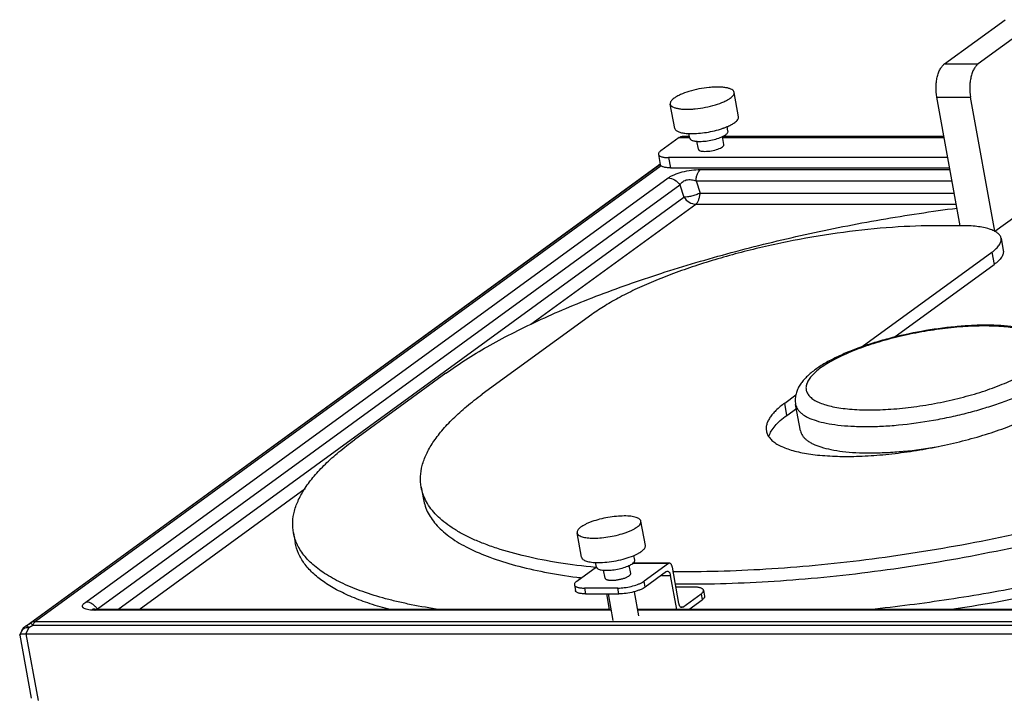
# Model space of a CAD drawing. Header units: inches. Extents: x 0 to 16, y 0 to 10.
# Tile 40 of 42: x 11.731 to 12.917, y 8.124 to 8.941. Entities that reach past the tile are written whole.
import ezdxf

# ---------------------------------------------------------------- set-up
doc = ezdxf.new("R2010")
doc.units = ezdxf.units.IN
doc.header["$LTSCALE"] = 0.935
doc.header["$MEASUREMENT"] = 0
doc.layers.get('0').update_dxf_attribs({"linetype": 'CONTINUOUS'})
doc.layers.add('02___PRT_ALL_AXES', color=7, linetype='CONTINUOUS')

msp = doc.modelspace()

# ---------------------------------------------------------------- linework, layer by layer
at = {"color": 7, "linetype": 'Continuous'}
for p, q in [((12.845, 8.8881), (12.9179, 8.9412)), ((12.9585, 8.9412), (12.8856, 8.8881)), ((12.845, 8.8881), (12.8856, 8.8881)), ((12.8638, 8.693), (12.8356, 8.8481)), ((12.8356, 8.8481), (12.8762, 8.8481)), ((12.9056, 8.6866), (12.8762, 8.8481)), ((12.5292, 8.8008), (12.5376, 8.8008)), ((12.5778, 8.8008), (12.8442, 8.8008)), ((12.5252, 8.7993), (12.5031, 8.7833)), ((12.5252, 8.7993), (12.538, 8.7993)), ((12.5776, 8.7993), (12.8445, 8.7993)), ((12.5003, 8.7791), (12.5026, 8.7667)), ((11.7383, 8.2111), (12.502, 8.767)), ((12.5022, 8.7667), (11.7439, 8.2147)), ((12.5038, 8.7651), (11.7499, 8.2164)), ((12.5024, 8.7672), (12.5012, 8.7665)), ((12.5126, 8.7752), (12.5148, 8.7628)), ((12.8489, 8.7752), (12.5126, 8.7752)), ((12.5148, 8.7628), (12.8511, 8.7628)), ((12.5509, 8.7607), (12.8515, 8.7607)), ((11.8105, 8.24), (12.5121, 8.7507)), ((11.8246, 8.2316), (12.5262, 8.7423)), ((12.5262, 8.7423), (12.5311, 8.7275)), ((12.5456, 8.7473), (12.5505, 8.7325)), ((12.5456, 8.7473), (12.854, 8.7473)), ((12.5505, 8.7325), (12.8567, 8.7325)), ((12.9056, 8.6866), (12.9643, 8.7293)), ((11.8491, 8.2311), (12.5311, 8.7275)), ((12.3465, 8.5744), (12.5452, 8.7191)), ((12.5452, 8.7191), (12.8591, 8.7191)), ((12.8649, 8.6932), (12.8378, 8.6932)), ((12.9131, 8.678), (12.9157, 8.6633)), ((12.7458, 8.5475), (12.902, 8.6612)), ((12.902, 8.6612), (12.9047, 8.6465)), ((12.7839, 8.5586), (12.9047, 8.6465)), ((12.4203, 8.5863), (12.2882, 8.4902)), ((12.2444, 8.5156), (12.1343, 8.4354)), ((12.6524, 8.4795), (12.6659, 8.4893)), ((12.6551, 8.4648), (12.6524, 8.4795)), ((12.6551, 8.4648), (12.6665, 8.4731)), ((11.8748, 8.2311), (12.0747, 8.3766)), ((12.2146, 8.3783), (12.2172, 8.3636)), ((12.0607, 8.3235), (12.0629, 8.3112)), ((12.4019, 8.265), (12.4256, 8.2822)), ((12.5123, 8.2862), (12.4688, 8.2862)), ((12.5135, 8.2867), (12.4694, 8.2867)), ((12.5123, 8.2862), (12.483, 8.265)), ((12.5135, 8.2867), (12.5123, 8.2862)), ((12.525, 8.2383), (12.5171, 8.2818)), ((12.51, 8.2766), (12.4843, 8.2579)), ((12.5039, 8.2721), (12.5148, 8.2721)), ((12.51, 8.2766), (12.5113, 8.2771)), ((12.5223, 8.2311), (12.5148, 8.2721)), ((12.3991, 8.2607), (12.4003, 8.2537)), ((12.4113, 8.2568), (12.4125, 8.2498)), ((12.4513, 8.2568), (12.4113, 8.2568)), ((12.4526, 8.2498), (12.4513, 8.2568)), ((12.4812, 8.2638), (12.483, 8.265)), ((12.4843, 8.2579), (12.483, 8.265)), ((12.5424, 8.258), (12.5214, 8.258)), ((12.5546, 8.2541), (12.5559, 8.247)), ((12.4125, 8.2498), (12.4526, 8.2498)), ((12.4377, 8.2498), (12.4411, 8.2311)), ((12.5298, 8.2338), (12.5518, 8.2498)), ((12.537, 8.2311), (12.5531, 8.2428)), ((12.5518, 8.2498), (12.5531, 8.2428)), ((11.8218, 8.231), (11.8223, 8.2312)), ((11.822, 8.2301), (11.8248, 8.2311)), ((11.8223, 8.2312), (11.8246, 8.2316)), ((11.8246, 8.2316), (11.825, 8.2313)), ((12.443, 8.2311), (11.8248, 8.2311)), ((13.1179, 8.2311), (12.4747, 8.2311)), ((12.5298, 8.2338), (12.5274, 8.2338)), ((12.5298, 8.2338), (12.5285, 8.2334)), ((11.8214, 8.2301), (11.8182, 8.2302)), ((12.4431, 8.2301), (11.822, 8.2301)), ((13.1151, 8.2301), (12.4749, 8.2301)), ((11.7383, 8.2111), (11.7391, 8.2116)), ((11.742, 8.2091), (11.7385, 8.2018)), ((11.7391, 8.2116), (11.7439, 8.2147)), ((11.7407, 8.2105), (11.742, 8.2091)), ((11.742, 8.2091), (11.7468, 8.2123)), ((11.7468, 8.2123), (13.1463, 8.2123)), ((11.7499, 8.2164), (13.1495, 8.2164)), ((11.7332, 8.2049), (11.731, 8.2004)), ((11.731, 8.2), (11.731, 8.2004)), ((11.731, 8.2), (11.7448, 8.124)), ((11.7349, 8.2017), (11.7385, 8.2018)), ((11.7385, 8.2018), (11.7532, 8.1214)), ((11.7385, 8.2018), (13.1453, 8.2018))]:
    msp.add_line(p, q, dxfattribs=at)
msp.add_lwpolyline([(11.8248, 8.2311), (11.8217, 8.2312), (11.8191, 8.2315), (11.8185, 8.2316)], dxfattribs=at)
for centre, radius, start, end in [((12.5108, 8.7533), 0.0163, 122.7616, 126.0055), ((12.8932, 8.2555), 0.3169, 89.5014, 90.0014), ((12.5029, 9.0322), 0.769, 262.4696, 262.8689), ((11.8078, 8.2207), 0.02, 34.7476, 44.2737), ((11.8081, 8.221), 0.0196, 32.7635, 34.7365), ((11.822, 8.304), 0.0739, 269.5311, 270.0016), ((11.7479, 8.198), 0.0163, 126.0418, 154.6864)]:
    msp.add_arc(centre, radius, start, end, dxfattribs=at)
for points, knots in [([(12.8356, 8.8481), (12.8349, 8.852), (12.8345, 8.8581), (12.835, 8.8661), (12.836, 8.8719), (12.8375, 8.8771), (12.8396, 8.8817), (12.842, 8.8854), (12.8439, 8.8874), (12.845, 8.8881)], [0, 0, 0, 0, 0.282584, 0.424691, 0.561873, 0.690398, 0.807238, 0.910555, 1, 1, 1, 1]), ([(12.8856, 8.8881), (12.8845, 8.8874), (12.8826, 8.8854), (12.8801, 8.8817), (12.8781, 8.8771), (12.8766, 8.8719), (12.8756, 8.8661), (12.8751, 8.8581), (12.8755, 8.852), (12.8762, 8.8481)], [0, 0, 0, 0, 0.089445, 0.192762, 0.309602, 0.438127, 0.575309, 0.717416, 1, 1, 1, 1]), ([(12.5252, 8.7993), (12.5258, 8.7998), (12.5271, 8.8005), (12.5285, 8.8008), (12.5292, 8.8008)], [0, 0, 0, 0, 0.51944, 1, 1, 1, 1]), ([(12.5031, 8.7833), (12.5027, 8.783), (12.5019, 8.7823), (12.5009, 8.7812), (12.5003, 8.7801), (12.5003, 8.7794), (12.5003, 8.7791)], [0, 0, 0, 0, 0.326319, 0.59555, 0.813792, 1, 1, 1, 1]), ([(12.5003, 8.7791), (12.5004, 8.7788), (12.5007, 8.7781), (12.5014, 8.7774), (12.5026, 8.7767), (12.5047, 8.7759), (12.508, 8.7753), (12.5109, 8.7752), (12.5126, 8.7752)], [0, 0, 0, 0, 0.067857, 0.145835, 0.240268, 0.354131, 0.641456, 1, 1, 1, 1]), ([(12.5148, 8.7628), (12.5132, 8.7628), (12.5103, 8.763), (12.5069, 8.7636), (12.5048, 8.7644), (12.5037, 8.765), (12.5029, 8.7658), (12.5026, 8.7664), (12.5026, 8.7667)], [0, 0, 0, 0, 0.358544, 0.645869, 0.759732, 0.854165, 0.932143, 1, 1, 1, 1]), ([(12.5121, 8.7507), (12.513, 8.7515), (12.5153, 8.7529), (12.5209, 8.7555), (12.5292, 8.7582), (12.5399, 8.7602), (12.5473, 8.7607), (12.5509, 8.7607)], [0, 0, 0, 0, 0.090623, 0.197961, 0.454268, 0.735731, 1, 1, 1, 1]), ([(12.5456, 8.7473), (12.5457, 8.7487), (12.546, 8.7515), (12.5471, 8.7554), (12.5487, 8.7585), (12.5501, 8.7601), (12.5509, 8.7607)], [0, 0, 0, 0, 0.295679, 0.568368, 0.804938, 1, 1, 1, 1]), ([(12.5121, 8.7507), (12.5148, 8.7507), (12.5204, 8.7489), (12.5246, 8.7448), (12.5262, 8.7423)], [0, 0, 0, 0, 0.479981, 1, 1, 1, 1]), ([(12.5262, 8.7423), (12.5265, 8.7429), (12.5273, 8.7442), (12.5289, 8.7459), (12.5311, 8.7473), (12.5348, 8.7487), (12.5399, 8.7489), (12.5438, 8.7479), (12.5456, 8.7473)], [0, 0, 0, 0, 0.095948, 0.202123, 0.322008, 0.45605, 0.738597, 1, 1, 1, 1]), ([(12.5505, 8.7325), (12.5489, 8.7317), (12.5456, 8.7303), (12.5405, 8.7287), (12.5356, 8.7277), (12.5325, 8.7275), (12.5311, 8.7275)], [0, 0, 0, 0, 0.264365, 0.537888, 0.791695, 1, 1, 1, 1]), ([(12.5452, 8.7191), (12.546, 8.7197), (12.5474, 8.7213), (12.549, 8.7244), (12.5501, 8.7283), (12.5504, 8.731), (12.5505, 8.7325)], [0, 0, 0, 0, 0.195052, 0.431617, 0.704316, 1, 1, 1, 1]), ([(12.5311, 8.7275), (12.5327, 8.7251), (12.5368, 8.7209), (12.5425, 8.7191), (12.5452, 8.7191)], [0, 0, 0, 0, 0.520019, 1, 1, 1, 1]), ([(12.2444, 8.5156), (12.2521, 8.5211), (12.2684, 8.5322), (12.2947, 8.548), (12.3238, 8.5636), (12.3554, 8.579), (12.3894, 8.594), (12.4386, 8.6138), (12.5048, 8.637), (12.5889, 8.6617), (12.6774, 8.6833), (12.7682, 8.7012), (12.8295, 8.7105), (12.8602, 8.7144)], [0, 0, 0, 0, 0.043423, 0.090519, 0.141122, 0.19505, 0.252094, 0.312002, 0.439278, 0.57446, 0.714872, 0.857675, 1, 1, 1, 1]), ([(12.8378, 8.6932), (12.8193, 8.6932), (12.7809, 8.6917), (12.7224, 8.6856), (12.6627, 8.6758), (12.6041, 8.6627), (12.5572, 8.6492), (12.5219, 8.637), (12.4976, 8.6276), (12.4751, 8.6178), (12.4547, 8.6077), (12.4365, 8.5974), (12.4254, 8.5901), (12.4203, 8.5863)], [0, 0, 0, 0, 0.127638, 0.263932, 0.404186, 0.543482, 0.676958, 0.740078, 0.800068, 0.856445, 0.908782, 0.956735, 1, 1, 1, 1]), ([(12.9131, 8.678), (12.913, 8.6785), (12.9126, 8.6797), (12.9117, 8.6814), (12.9104, 8.6829), (12.9081, 8.685), (12.9043, 8.6872), (12.8986, 8.6894), (12.8917, 8.6911), (12.8836, 8.6923), (12.8746, 8.6931), (12.8682, 8.6932), (12.8649, 8.6932)], [0, 0, 0, 0, 0.033398, 0.068157, 0.10548, 0.146293, 0.240703, 0.354514, 0.488345, 0.641622, 0.812979, 1, 1, 1, 1]), ([(12.902, 8.6612), (12.9039, 8.6625), (12.9071, 8.6652), (12.9104, 8.6689), (12.9121, 8.6719), (12.9129, 8.674), (12.9133, 8.676), (12.9132, 8.6773), (12.9131, 8.678)], [0, 0, 0, 0, 0.326245, 0.594709, 0.70928, 0.812989, 0.908651, 1, 1, 1, 1]), ([(12.9157, 8.6633), (12.9158, 8.6626), (12.9159, 8.6613), (12.9156, 8.6593), (12.9148, 8.6572), (12.9131, 8.6542), (12.9098, 8.6505), (12.9065, 8.6478), (12.9047, 8.6465)], [0, 0, 0, 0, 0.091349, 0.187011, 0.29072, 0.405291, 0.673755, 1, 1, 1, 1]), ([(12.8958, 8.5734), (12.8896, 8.5734), (12.8769, 8.573), (12.8506, 8.5711), (12.8171, 8.5664), (12.7841, 8.5592), (12.7586, 8.5519), (12.7409, 8.5459), (12.7245, 8.5394), (12.7098, 8.5325), (12.6968, 8.5252), (12.6874, 8.5187), (12.6809, 8.5132), (12.6767, 8.509), (12.6729, 8.5046), (12.6698, 8.4999), (12.6673, 8.4948), (12.6656, 8.4894), (12.6649, 8.4837), (12.6652, 8.4799), (12.6656, 8.4779)], [0, 0, 0, 0, 0.069828, 0.143242, 0.296157, 0.449444, 0.523252, 0.593691, 0.659815, 0.720881, 0.776476, 0.826609, 0.849843, 0.872047, 0.893519, 0.914658, 0.935693, 0.956697, 0.977952, 1, 1, 1, 1]), ([(12.8931, 8.5724), (12.8844, 8.5724), (12.8662, 8.5717), (12.8386, 8.5688), (12.8103, 8.5642), (12.7826, 8.558), (12.7564, 8.5505), (12.7362, 8.5431), (12.7216, 8.5367), (12.7119, 8.532), (12.7033, 8.5271), (12.6959, 8.5222), (12.6897, 8.5172), (12.6847, 8.5124), (12.681, 8.5075), (12.6787, 8.5028), (12.6778, 8.4981), (12.6785, 8.4937), (12.6806, 8.4895), (12.6842, 8.4858), (12.689, 8.4825), (12.6951, 8.4796), (12.7024, 8.4771), (12.7108, 8.475), (12.7204, 8.4734), (12.7349, 8.4717), (12.7464, 8.4713), (12.7542, 8.4713)], [0, 0, 0, 0, 0.081396, 0.16832, 0.257766, 0.346601, 0.431726, 0.510224, 0.546178, 0.579558, 0.610132, 0.637731, 0.662247, 0.683688, 0.702193, 0.718139, 0.732219, 0.745512, 0.759311, 0.774764, 0.792656, 0.813419, 0.837246, 0.864158, 0.894076, 0.92685, 1, 1, 1, 1]), ([(12.7542, 8.4713), (12.763, 8.4713), (12.781, 8.472), (12.8084, 8.4749), (12.8365, 8.4794), (12.864, 8.4856), (12.8901, 8.493), (12.9103, 8.5003), (12.9249, 8.5066), (12.9346, 8.5113), (12.9432, 8.5162), (12.9507, 8.521), (12.9571, 8.5259), (12.9622, 8.5308), (12.966, 8.5356), (12.9684, 8.5403), (12.9695, 8.5449), (12.9691, 8.5494), (12.9672, 8.5536), (12.9639, 8.5573), (12.9593, 8.5607), (12.9535, 8.5637), (12.9465, 8.5662), (12.9383, 8.5684), (12.929, 8.5701), (12.9148, 8.5718), (12.9036, 8.5723), (12.8959, 8.5724)], [0, 0, 0, 0, 0.081506, 0.168532, 0.258108, 0.347142, 0.432569, 0.5115, 0.547723, 0.58141, 0.612325, 0.640295, 0.665206, 0.687051, 0.705948, 0.722234, 0.736545, 0.749897, 0.763556, 0.7787, 0.796168, 0.816438, 0.839735, 0.866106, 0.895488, 0.927746, 1, 1, 1, 1]), ([(12.9872, 8.5365), (12.9868, 8.5383), (12.9858, 8.542), (12.9832, 8.547), (12.9798, 8.5514), (12.9758, 8.5553), (12.9713, 8.5586), (12.9664, 8.5614), (12.9611, 8.5638), (12.9533, 8.5666), (12.9425, 8.5695), (12.9283, 8.5717), (12.9125, 8.5731), (12.9015, 8.5734), (12.8958, 8.5734)], [0, 0, 0, 0, 0.054557, 0.107239, 0.15938, 0.211538, 0.263785, 0.316806, 0.371574, 0.428766, 0.551867, 0.688143, 0.837962, 1, 1, 1, 1]), ([(12.7496, 8.4513), (12.756, 8.4513), (12.7693, 8.4516), (12.7968, 8.4536), (12.8249, 8.4575), (12.8529, 8.463), (12.8736, 8.4679), (12.8934, 8.4735), (12.9121, 8.4796), (12.9293, 8.4862), (12.9446, 8.4932), (12.958, 8.5004), (12.9691, 8.5077), (12.9766, 8.5141), (12.9812, 8.5192), (12.9838, 8.5228), (12.9858, 8.5263), (12.987, 8.5298), (12.9875, 8.5332), (12.9874, 8.5354), (12.9872, 8.5365)], [0, 0, 0, 0, 0.073229, 0.150482, 0.311954, 0.393668, 0.474274, 0.552493, 0.627094, 0.696937, 0.760996, 0.818414, 0.868556, 0.911098, 0.929569, 0.946267, 0.961357, 0.975086, 0.987811, 1, 1, 1, 1]), ([(12.2146, 8.3783), (12.2138, 8.3825), (12.2133, 8.3913), (12.2155, 8.4048), (12.2207, 8.4186), (12.2288, 8.4327), (12.2396, 8.447), (12.2533, 8.4615), (12.2696, 8.4761), (12.2817, 8.4855), (12.2882, 8.4902)], [0, 0, 0, 0, 0.091297, 0.186922, 0.290594, 0.405097, 0.532355, 0.673579, 0.829429, 1, 1, 1, 1]), ([(12.6524, 8.4795), (12.6487, 8.4768), (12.6436, 8.4726), (12.6378, 8.4665), (12.6346, 8.4622), (12.6322, 8.458), (12.6306, 8.4539), (12.6299, 8.4498), (12.6301, 8.4472), (12.6303, 8.4459)], [0, 0, 0, 0, 0.326185, 0.467525, 0.594836, 0.709362, 0.813039, 0.90868, 1, 1, 1, 1]), ([(12.6303, 8.4459), (12.6306, 8.4444), (12.6316, 8.4414), (12.6343, 8.4373), (12.6382, 8.4335), (12.6432, 8.43), (12.6493, 8.4269), (12.6565, 8.4241), (12.6647, 8.4216), (12.6739, 8.4196), (12.684, 8.4179), (12.6991, 8.4162), (12.7198, 8.4151), (12.7463, 8.4155), (12.7746, 8.4175), (12.804, 8.4212), (12.8336, 8.4263), (12.8628, 8.4327), (12.8907, 8.4404), (12.9166, 8.449), (12.94, 8.4584), (12.9573, 8.467), (12.9693, 8.4741), (12.9747, 8.4777), (12.9772, 8.4795)], [0, 0, 0, 0, 0.012312, 0.025417, 0.039963, 0.056399, 0.074991, 0.095882, 0.119119, 0.14468, 0.172503, 0.202478, 0.268322, 0.340881, 0.418538, 0.499489, 0.581816, 0.663557, 0.742767, 0.81759, 0.886316, 0.947497, 0.974898, 1, 1, 1, 1]), ([(12.6656, 8.4779), (12.6658, 8.4769), (12.6664, 8.4749), (12.6679, 8.472), (12.6702, 8.4693), (12.673, 8.4667), (12.6765, 8.4643), (12.6821, 8.4613), (12.6908, 8.458), (12.7029, 8.455), (12.7169, 8.4529), (12.7327, 8.4516), (12.7438, 8.4513), (12.7496, 8.4513)], [0, 0, 0, 0, 0.033393, 0.068151, 0.105463, 0.146266, 0.191234, 0.240797, 0.354589, 0.488419, 0.641665, 0.812953, 1, 1, 1, 1]), ([(12.6336, 8.4398), (12.6342, 8.4419), (12.6363, 8.4462), (12.6409, 8.4525), (12.6473, 8.4588), (12.6523, 8.4628), (12.6551, 8.4648)], [0, 0, 0, 0, 0.19731, 0.426936, 0.694006, 1, 1, 1, 1]), ([(12.0607, 8.3235), (12.0599, 8.3277), (12.0594, 8.3365), (12.0616, 8.3501), (12.0668, 8.3639), (12.0749, 8.378), (12.0858, 8.3923), (12.0994, 8.4067), (12.1158, 8.4213), (12.1279, 8.4307), (12.1343, 8.4354)], [0, 0, 0, 0, 0.091297, 0.186922, 0.290594, 0.405097, 0.532355, 0.673579, 0.829429, 1, 1, 1, 1]), ([(13.4091, 8.4279), (13.4007, 8.4221), (13.3828, 8.4107), (13.354, 8.3944), (13.3223, 8.3783), (13.288, 8.3626), (13.2513, 8.3473), (13.1983, 8.3272), (13.1276, 8.304), (13.0384, 8.2796), (12.9454, 8.2589), (12.8508, 8.2424), (12.7873, 8.2342), (12.7556, 8.2309)], [0, 0, 0, 0, 0.044496, 0.092653, 0.144288, 0.199195, 0.257124, 0.317792, 0.446089, 0.58142, 0.720878, 0.861428, 1, 1, 1, 1]), ([(12.4244, 8.2816), (12.4096, 8.2831), (12.3814, 8.2866), (12.3417, 8.2942), (12.3117, 8.3024), (12.2903, 8.31), (12.2761, 8.3159), (12.2633, 8.3223), (12.2519, 8.3291), (12.2419, 8.3364), (12.2334, 8.344), (12.2263, 8.352), (12.2208, 8.3604), (12.2168, 8.3691), (12.2151, 8.3752), (12.2146, 8.3783)], [0, 0, 0, 0, 0.183017, 0.349205, 0.497733, 0.565278, 0.628344, 0.687013, 0.741432, 0.791828, 0.838542, 0.882036, 0.922915, 0.96194, 1, 1, 1, 1]), ([(12.2172, 8.3636), (12.2178, 8.3607), (12.2193, 8.3551), (12.2228, 8.3469), (12.2277, 8.3391), (12.234, 8.3315), (12.2415, 8.3243), (12.2536, 8.3148), (12.2722, 8.304), (12.2984, 8.2929), (12.3291, 8.2834), (12.3641, 8.2755), (12.389, 8.2715), (12.4021, 8.2698)], [0, 0, 0, 0, 0.039495, 0.079861, 0.121906, 0.166338, 0.213737, 0.264554, 0.377651, 0.507433, 0.654545, 0.818921, 1, 1, 1, 1]), ([(13.3226, 8.3653), (13.3069, 8.3578), (13.2739, 8.3431), (13.222, 8.3227), (13.1662, 8.3034), (13.1073, 8.2855), (13.0459, 8.269), (12.9613, 8.2493), (12.8967, 8.2374), (12.8533, 8.2308)], [0, 0, 0, 0, 0.106678, 0.220924, 0.341679, 0.467784, 0.597994, 0.731006, 1, 1, 1, 1]), ([(12.9954, 8.3367), (12.9551, 8.3266), (12.8737, 8.3088), (12.7713, 8.2927), (12.6897, 8.2837), (12.6304, 8.2791), (12.5731, 8.2765), (12.5357, 8.2763), (12.5174, 8.2765)], [0, 0, 0, 0, 0.258089, 0.517032, 0.643859, 0.767361, 0.886425, 1, 1, 1, 1]), ([(12.064, 8.3122), (12.0637, 8.3131), (12.0622, 8.3168), (12.0612, 8.3206), (12.0607, 8.3235)], [0, 0, 0, 0, 0.252435, 1, 1, 1, 1]), ([(12.52, 8.2618), (12.5383, 8.2616), (12.5758, 8.2619), (12.6331, 8.2644), (12.6924, 8.269), (12.7739, 8.278), (12.8764, 8.2942), (12.9578, 8.3119), (12.9981, 8.322)], [0, 0, 0, 0, 0.113575, 0.232639, 0.356141, 0.482968, 0.741911, 1, 1, 1, 1]), ([(12.1771, 8.2308), (12.169, 8.2329), (12.1536, 8.2374), (12.132, 8.2454), (12.1132, 8.2542), (12.0971, 8.264), (12.0839, 8.2745), (12.0737, 8.2859), (12.0664, 8.2981), (12.0637, 8.3068), (12.0629, 8.3112)], [0, 0, 0, 0, 0.171776, 0.328465, 0.470243, 0.597712, 0.712026, 0.815108, 0.909814, 1, 1, 1, 1]), ([(12.2368, 8.2309), (12.2253, 8.2326), (12.2086, 8.2354), (12.187, 8.2401), (12.1674, 8.2449), (12.1451, 8.2518), (12.1211, 8.2614), (12.1009, 8.2722), (12.0844, 8.2842), (12.0737, 8.2954), (12.0674, 8.3049), (12.065, 8.3097), (12.064, 8.3122)], [0, 0, 0, 0, 0.174981, 0.257041, 0.335381, 0.480732, 0.610974, 0.726491, 0.828301, 0.91836, 0.959994, 1, 1, 1, 1]), ([(12.5171, 8.2818), (12.517, 8.2821), (12.5169, 8.2828), (12.5165, 8.2839), (12.516, 8.285), (12.5153, 8.2859), (12.5145, 8.2865), (12.5138, 8.2867), (12.5135, 8.2867)], [0, 0, 0, 0, 0.16429, 0.319983, 0.531232, 0.712355, 0.865208, 1, 1, 1, 1]), ([(12.5113, 8.2771), (12.5115, 8.2771), (12.5119, 8.277), (12.5126, 8.2767), (12.5133, 8.276), (12.514, 8.275), (12.5145, 8.2736), (12.5147, 8.2727), (12.5148, 8.2721)], [0, 0, 0, 0, 0.089004, 0.183702, 0.345207, 0.53634, 0.756855, 1, 1, 1, 1]), ([(12.4019, 8.265), (12.4014, 8.2646), (12.4006, 8.264), (12.3996, 8.2629), (12.3991, 8.2618), (12.399, 8.261), (12.3991, 8.2607)], [0, 0, 0, 0, 0.326319, 0.59555, 0.813792, 1, 1, 1, 1]), ([(12.3991, 8.2607), (12.3991, 8.2604), (12.3994, 8.2598), (12.4002, 8.259), (12.4013, 8.2584), (12.4027, 8.2578), (12.4045, 8.2574), (12.4073, 8.2569), (12.4097, 8.2568), (12.4113, 8.2568)], [0, 0, 0, 0, 0.067837, 0.14579, 0.240194, 0.354022, 0.487967, 0.641566, 1, 1, 1, 1]), ([(12.4513, 8.2568), (12.454, 8.2568), (12.4594, 8.2572), (12.4674, 8.2587), (12.4738, 8.2605), (12.4783, 8.2623), (12.4803, 8.2633), (12.4812, 8.2638)], [0, 0, 0, 0, 0.255093, 0.527073, 0.784864, 0.899313, 1, 1, 1, 1]), ([(12.4843, 8.2579), (12.4835, 8.2573), (12.4816, 8.2562), (12.4784, 8.2547), (12.4746, 8.2533), (12.4689, 8.2517), (12.4615, 8.2503), (12.4555, 8.2498), (12.4526, 8.2498)], [0, 0, 0, 0, 0.091138, 0.199942, 0.323058, 0.456585, 0.736079, 1, 1, 1, 1]), ([(12.5546, 8.2541), (12.5546, 8.2544), (12.5543, 8.255), (12.5535, 8.2558), (12.5524, 8.2564), (12.5509, 8.257), (12.5492, 8.2574), (12.5463, 8.2579), (12.544, 8.258), (12.5424, 8.258)], [0, 0, 0, 0, 0.067837, 0.14579, 0.240194, 0.354022, 0.487967, 0.641566, 1, 1, 1, 1]), ([(12.5518, 8.2498), (12.5523, 8.2502), (12.5531, 8.2509), (12.5541, 8.2519), (12.5546, 8.253), (12.5547, 8.2538), (12.5546, 8.2541)], [0, 0, 0, 0, 0.326319, 0.59555, 0.813792, 1, 1, 1, 1]), ([(12.4125, 8.2498), (12.4109, 8.2498), (12.4086, 8.2499), (12.4058, 8.2503), (12.404, 8.2508), (12.4026, 8.2513), (12.4014, 8.252), (12.4007, 8.2527), (12.4004, 8.2534), (12.4003, 8.2537)], [0, 0, 0, 0, 0.358434, 0.512033, 0.645978, 0.759806, 0.85421, 0.932163, 1, 1, 1, 1]), ([(12.5559, 8.247), (12.556, 8.2467), (12.5559, 8.246), (12.5553, 8.2449), (12.5544, 8.2438), (12.5536, 8.2431), (12.5531, 8.2428)], [0, 0, 0, 0, 0.186208, 0.40445, 0.673681, 1, 1, 1, 1]), ([(11.8182, 8.2302), (11.817, 8.2303), (11.8146, 8.2305), (11.8114, 8.2311), (11.8092, 8.2319), (11.8079, 8.2328), (11.8072, 8.2334), (11.8068, 8.2341), (11.8066, 8.2352), (11.8069, 8.2364), (11.8076, 8.2375), (11.8087, 8.2387), (11.8097, 8.2395), (11.8105, 8.24)], [0, 0, 0, 0, 0.19515, 0.36049, 0.491745, 0.544739, 0.590528, 0.631149, 0.669753, 0.753871, 0.804791, 0.862794, 1, 1, 1, 1]), ([(11.8221, 8.2347), (11.8205, 8.2363), (11.8169, 8.239), (11.8126, 8.24), (11.8105, 8.24)], [0, 0, 0, 0, 0.518721, 1, 1, 1, 1]), ([(12.5285, 8.2334), (12.5283, 8.2334), (12.5279, 8.2334), (12.5272, 8.2337), (12.5265, 8.2344), (12.5258, 8.2355), (12.5253, 8.2368), (12.5251, 8.2378), (12.525, 8.2383)], [0, 0, 0, 0, 0.089004, 0.183702, 0.345207, 0.53634, 0.756855, 1, 1, 1, 1]), ([(11.737, 8.2083), (11.7362, 8.2079), (11.7347, 8.2071), (11.7335, 8.2057), (11.7332, 8.2049)], [0, 0, 0, 0, 0.524555, 1, 1, 1, 1]), ([(11.742, 8.2091), (11.7415, 8.2091), (11.7399, 8.2091), (11.7382, 8.2087), (11.737, 8.2083)], [0, 0, 0, 0, 0.268008, 1, 1, 1, 1]), ([(11.7391, 8.2116), (11.7392, 8.2116), (11.7394, 8.2116), (11.74, 8.2112), (11.7404, 8.2109), (11.7407, 8.2105)], [0, 0, 0, 0, 0.130391, 0.335492, 1, 1, 1, 1]), ([(11.7499, 8.2164), (11.7488, 8.2164), (11.7467, 8.2161), (11.7448, 8.2153), (11.7439, 8.2147)], [0, 0, 0, 0, 0.507943, 1, 1, 1, 1]), ([(11.7439, 8.2147), (11.744, 8.2148), (11.7444, 8.2146), (11.745, 8.2141), (11.7459, 8.2133), (11.7465, 8.2126), (11.7468, 8.2123)], [0, 0, 0, 0, 0.110578, 0.3124, 0.610646, 1, 1, 1, 1]), ([(11.7468, 8.2123), (11.747, 8.2127), (11.7478, 8.2142), (11.7489, 8.2156), (11.7499, 8.2164)], [0, 0, 0, 0, 0.282115, 1, 1, 1, 1]), ([(11.731, 8.2004), (11.7311, 8.2005), (11.7315, 8.2009), (11.7328, 8.2014), (11.734, 8.2016), (11.7349, 8.2017)], [0, 0, 0, 0, 0.137776, 0.341977, 1, 1, 1, 1])]:
    msp.add_open_spline(points, degree=3, knots=knots, dxfattribs=at)
at = {"layer": '02___PRT_ALL_AXES', "color": 7, "linetype": 'Continuous'}
for p, q in [((12.5968, 8.8244), (12.5915, 8.8537)), ((12.52, 8.8104), (12.5146, 8.8397)), ((12.5841, 8.8069), (12.5831, 8.8125)), ((12.538, 8.7985), (12.537, 8.8042)), ((12.5791, 8.7908), (12.5773, 8.8005)), ((12.579, 8.8012), (12.5814, 8.8027)), ((12.5484, 8.7852), (12.5466, 8.795)), ((12.6713, 8.4462), (12.6656, 8.4779)), ((12.4846, 8.3079), (12.4792, 8.3373)), ((12.4077, 8.2939), (12.4024, 8.3233)), ((12.4719, 8.2904), (12.4708, 8.2961)), ((12.4258, 8.282), (12.4247, 8.2878)), ((12.4361, 8.2687), (12.4343, 8.2785)), ((12.4669, 8.2743), (12.4651, 8.284)), ((12.4396, 8.2498), (12.4454, 8.2176)), ((12.4709, 8.2524), (12.4762, 8.2232))]:
    msp.add_line(p, q, dxfattribs=at)
for centre, radius, start, end in [((12.5502, 8.8912), 0.0853, 289.5787, 292.1982), ((12.5553, 8.8784), 0.0716, 292.2558, 293.5416), ((12.5389, 8.8627), 0.0587, 264.8175, 265.6015), ((12.5392, 8.8664), 0.0624, 265.6014, 266.3311), ((12.5422, 8.9149), 0.1104, 285.9441, 287.3698), ((12.5452, 8.9054), 0.1004, 287.3707, 289.5604), ((12.4533, 8.3095), 0.0281, 297.3453, 299.4594)]:
    msp.add_arc(centre, radius, start, end, dxfattribs=at)
for points, knots in [([(12.5915, 8.8537), (12.5914, 8.8544), (12.5907, 8.8557), (12.5887, 8.8572), (12.5859, 8.8584), (12.5822, 8.8593), (12.5779, 8.8599), (12.5728, 8.8601), (12.5673, 8.8601), (12.5593, 8.8595), (12.5491, 8.858), (12.5375, 8.8551), (12.5287, 8.852), (12.5228, 8.8491), (12.5203, 8.8475), (12.5192, 8.8467)], [0, 0, 0, 0, 0.025215, 0.056107, 0.095537, 0.144341, 0.202144, 0.26803, 0.340631, 0.418333, 0.581673, 0.742675, 0.886276, 0.947551, 1, 1, 1, 1]), ([(12.5869, 8.8467), (12.5876, 8.8473), (12.589, 8.8484), (12.5906, 8.8502), (12.5915, 8.852), (12.5916, 8.8532), (12.5915, 8.8537)], [0, 0, 0, 0, 0.326087, 0.595339, 0.813768, 1, 1, 1, 1]), ([(12.5192, 8.8467), (12.5184, 8.8462), (12.5171, 8.8451), (12.5155, 8.8433), (12.5146, 8.8415), (12.5145, 8.8403), (12.5146, 8.8397)], [0, 0, 0, 0, 0.326087, 0.595339, 0.813768, 1, 1, 1, 1]), ([(12.5146, 8.8397), (12.5147, 8.8391), (12.5154, 8.8378), (12.5174, 8.8363), (12.5202, 8.8351), (12.5239, 8.8342), (12.5282, 8.8336), (12.5332, 8.8333), (12.5388, 8.8334), (12.5468, 8.834), (12.5569, 8.8355), (12.5686, 8.8384), (12.5774, 8.8415), (12.5833, 8.8444), (12.5858, 8.8459), (12.5869, 8.8467)], [0, 0, 0, 0, 0.025215, 0.056107, 0.095537, 0.144341, 0.202144, 0.26803, 0.340631, 0.418333, 0.581673, 0.742675, 0.886276, 0.947551, 1, 1, 1, 1]), ([(12.5922, 8.8174), (12.593, 8.8179), (12.5943, 8.819), (12.5959, 8.8208), (12.5968, 8.8226), (12.5969, 8.8238), (12.5968, 8.8244)], [0, 0, 0, 0, 0.326087, 0.595339, 0.813768, 1, 1, 1, 1]), ([(12.5839, 8.8128), (12.5855, 8.8135), (12.5883, 8.8149), (12.591, 8.8165), (12.5922, 8.8174)], [0, 0, 0, 0, 0.540918, 1, 1, 1, 1]), ([(12.52, 8.8104), (12.52, 8.81), (12.5203, 8.8092), (12.5212, 8.8081), (12.5224, 8.8072), (12.5247, 8.806), (12.5285, 8.8049), (12.5318, 8.8044), (12.5336, 8.8043)], [0, 0, 0, 0, 0.075969, 0.159555, 0.256354, 0.369468, 0.64933, 1, 1, 1, 1]), ([(12.5352, 8.8042), (12.5381, 8.804), (12.5441, 8.804), (12.5534, 8.8048), (12.563, 8.8063), (12.5694, 8.8079), (12.5725, 8.8088)], [0, 0, 0, 0, 0.225765, 0.477547, 0.740802, 1, 1, 1, 1]), ([(12.55, 8.7947), (12.5526, 8.7947), (12.5578, 8.795), (12.5655, 8.7964), (12.5727, 8.7984), (12.5771, 8.8002), (12.579, 8.8012)], [0, 0, 0, 0, 0.253014, 0.523218, 0.781221, 1, 1, 1, 1]), ([(12.5814, 8.8027), (12.5818, 8.803), (12.5826, 8.8037), (12.5836, 8.8048), (12.5841, 8.8058), (12.5842, 8.8066), (12.5841, 8.8069)], [0, 0, 0, 0, 0.3258, 0.595009, 0.813693, 1, 1, 1, 1]), ([(12.538, 8.7985), (12.5381, 8.7982), (12.5383, 8.7976), (12.5391, 8.7968), (12.5402, 8.7962), (12.5416, 8.7956), (12.5434, 8.7952), (12.5462, 8.7948), (12.5485, 8.7947), (12.55, 8.7947)], [0, 0, 0, 0, 0.067841, 0.145787, 0.24036, 0.354252, 0.488146, 0.641592, 1, 1, 1, 1]), ([(12.5564, 8.7827), (12.559, 8.7827), (12.5643, 8.7832), (12.5706, 8.7848), (12.5749, 8.7866), (12.577, 8.7877), (12.5782, 8.7888), (12.5788, 8.7895), (12.5791, 8.7901), (12.5791, 8.7906), (12.5791, 8.7908)], [0, 0, 0, 0, 0.312089, 0.627198, 0.761185, 0.868754, 0.911305, 0.946459, 0.975211, 1, 1, 1, 1]), ([(12.5484, 8.7852), (12.5484, 8.785), (12.5486, 8.7846), (12.5491, 8.7841), (12.5498, 8.7837), (12.5512, 8.7831), (12.5534, 8.7828), (12.5553, 8.7827), (12.5564, 8.7827)], [0, 0, 0, 0, 0.067878, 0.145803, 0.240305, 0.354208, 0.641947, 1, 1, 1, 1]), ([(12.6713, 8.4462), (12.6715, 8.4452), (12.6721, 8.4432), (12.6737, 8.4403), (12.6759, 8.4376), (12.6788, 8.435), (12.6822, 8.4326), (12.6879, 8.4295), (12.6966, 8.4263), (12.7086, 8.4233), (12.7227, 8.4211), (12.7385, 8.4198), (12.7496, 8.4196), (12.7554, 8.4196)], [0, 0, 0, 0, 0.033393, 0.06815, 0.105459, 0.146259, 0.191223, 0.240784, 0.354571, 0.4884, 0.641649, 0.812943, 1, 1, 1, 1]), ([(12.7554, 8.4196), (12.7618, 8.4196), (12.7752, 8.4199), (12.8027, 8.4219), (12.8237, 8.4248), (12.8378, 8.4273)], [0, 0, 0, 0, 0.234729, 0.482385, 1, 1, 1, 1]), ([(12.4591, 8.3436), (12.456, 8.3436), (12.4494, 8.3433), (12.4395, 8.3419), (12.4296, 8.3398), (12.4219, 8.3375), (12.4162, 8.3353), (12.4125, 8.3336), (12.4093, 8.3319), (12.4067, 8.3301), (12.4046, 8.3284), (12.4032, 8.3267), (12.4023, 8.325), (12.4023, 8.3238), (12.4024, 8.3233)], [0, 0, 0, 0, 0.15044, 0.312013, 0.474314, 0.627152, 0.697026, 0.761112, 0.81856, 0.868741, 0.911305, 0.946465, 0.975212, 1, 1, 1, 1]), ([(12.4224, 8.3169), (12.4256, 8.3169), (12.4322, 8.3173), (12.4421, 8.3186), (12.4519, 8.3207), (12.4597, 8.3231), (12.4654, 8.3253), (12.4691, 8.3269), (12.4722, 8.3286), (12.4749, 8.3304), (12.477, 8.3321), (12.4784, 8.3339), (12.4792, 8.3356), (12.4793, 8.3367), (12.4792, 8.3373)], [0, 0, 0, 0, 0.15044, 0.312013, 0.474314, 0.627152, 0.697026, 0.761112, 0.81856, 0.868741, 0.911305, 0.946465, 0.975212, 1, 1, 1, 1]), ([(12.4792, 8.3373), (12.4791, 8.3378), (12.4787, 8.3388), (12.4774, 8.34), (12.4756, 8.3411), (12.4732, 8.342), (12.4703, 8.3427), (12.467, 8.3433), (12.4632, 8.3436), (12.4605, 8.3436), (12.4591, 8.3436)], [0, 0, 0, 0, 0.067835, 0.145776, 0.24017, 0.353983, 0.487903, 0.641475, 0.813067, 1, 1, 1, 1]), ([(12.4024, 8.3233), (12.4025, 8.3228), (12.4029, 8.3218), (12.4042, 8.3205), (12.406, 8.3194), (12.4084, 8.3185), (12.4113, 8.3178), (12.4146, 8.3173), (12.4184, 8.317), (12.4211, 8.3169), (12.4224, 8.3169)], [0, 0, 0, 0, 0.067835, 0.145776, 0.24017, 0.353983, 0.487903, 0.641475, 0.813067, 1, 1, 1, 1]), ([(12.4701, 8.2957), (12.4713, 8.2962), (12.4734, 8.2971), (12.4764, 8.2986), (12.4787, 8.3), (12.4802, 8.3011), (12.4815, 8.3021), (12.4828, 8.3033), (12.484, 8.3049), (12.4846, 8.3064), (12.4847, 8.3074), (12.4846, 8.3079)], [0, 0, 0, 0, 0.186526, 0.35662, 0.508716, 0.577637, 0.64167, 0.755142, 0.850179, 0.929718, 1, 1, 1, 1]), ([(12.4077, 8.2939), (12.4078, 8.2934), (12.4082, 8.2924), (12.4095, 8.2911), (12.4114, 8.29), (12.4137, 8.2891), (12.4166, 8.2884), (12.42, 8.2879), (12.4238, 8.2876), (12.4264, 8.2875), (12.4278, 8.2875)], [0, 0, 0, 0, 0.067835, 0.145776, 0.24017, 0.353983, 0.487903, 0.641475, 0.813067, 1, 1, 1, 1]), ([(12.4278, 8.2875), (12.4313, 8.2875), (12.4386, 8.288), (12.4495, 8.2896), (12.4601, 8.2921), (12.4669, 8.2944), (12.4701, 8.2957)], [0, 0, 0, 0, 0.243384, 0.504598, 0.763405, 1, 1, 1, 1]), ([(12.4672, 8.285), (12.4679, 8.2854), (12.4692, 8.2862), (12.4706, 8.2875), (12.4714, 8.2884), (12.4717, 8.2891), (12.4719, 8.2898), (12.4719, 8.2902), (12.4719, 8.2904)], [0, 0, 0, 0, 0.342546, 0.617839, 0.73112, 0.830179, 0.918195, 1, 1, 1, 1]), ([(12.4258, 8.282), (12.4258, 8.2816), (12.4263, 8.2808), (12.4275, 8.2799), (12.4293, 8.2792), (12.4307, 8.2788), (12.4315, 8.2787)], [0, 0, 0, 0, 0.172287, 0.385379, 0.659641, 1, 1, 1, 1]), ([(12.4315, 8.2787), (12.4325, 8.2785), (12.4346, 8.2783), (12.4367, 8.2782), (12.4378, 8.2782)], [0, 0, 0, 0, 0.467928, 1, 1, 1, 1]), ([(12.4378, 8.2782), (12.4403, 8.2782), (12.4453, 8.2786), (12.4529, 8.2798), (12.46, 8.2818), (12.4643, 8.2835), (12.4663, 8.2845)], [0, 0, 0, 0, 0.251284, 0.519959, 0.778246, 1, 1, 1, 1]), ([(12.4361, 8.2687), (12.4361, 8.2685), (12.4363, 8.2681), (12.4368, 8.2676), (12.4376, 8.2672), (12.4385, 8.2668), (12.4397, 8.2665), (12.4416, 8.2663), (12.4431, 8.2662), (12.4441, 8.2662)], [0, 0, 0, 0, 0.067876, 0.145831, 0.240274, 0.354143, 0.488126, 0.641829, 1, 1, 1, 1]), ([(12.4441, 8.2662), (12.4454, 8.2662), (12.448, 8.2663), (12.452, 8.2669), (12.4559, 8.2677), (12.4596, 8.2688), (12.4623, 8.2699), (12.4641, 8.2709), (12.4651, 8.2716), (12.466, 8.2723), (12.4665, 8.273), (12.4669, 8.2737), (12.4669, 8.2741), (12.4669, 8.2743)], [0, 0, 0, 0, 0.150455, 0.31214, 0.474465, 0.627342, 0.761242, 0.818674, 0.868816, 0.91138, 0.946489, 0.975218, 1, 1, 1, 1])]:
    msp.add_open_spline(points, degree=3, knots=knots, dxfattribs=at)

doc.saveas('drawing.dxf')
